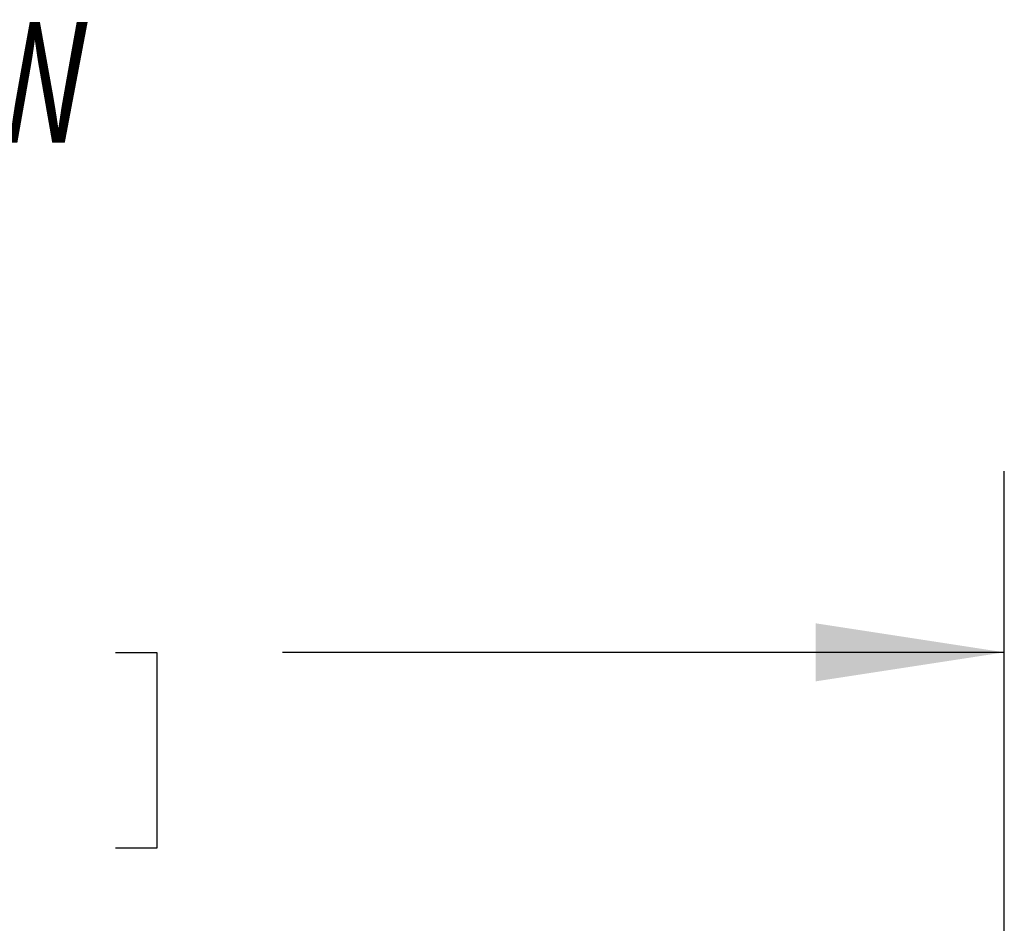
# Model space of a CAD drawing. Header units: inches. Extents: x 0.2 to 10.8, y 0.2 to 8.2.
# Tile 109 of 156: x 3.814 to 4.493, y 5.537 to 6.16. Entities that reach past the tile are written whole.
import ezdxf

# ---------------------------------------------------------------- set-up
doc = ezdxf.new("R2010")
doc.units = ezdxf.units.IN
doc.header["$MEASUREMENT"] = 0
doc.layers.add('DIMENSIONS', color=140, linetype='Continuous')
doc.layers.add('TEXT', color=140, linetype='Continuous')
doc.styles.add('SLDTEXTSTYLE0', font='TXT', dxfattribs={"width": 0.7})
doc.dimstyles.new('SLDDIMSTYLE0', dxfattribs={"dimtxt": 0.084961, "dimasz": 0.13, "dimexe": 0, "dimexo": 0.0625, "dimgap": 0.02124, "dimtad": 0, "dimtih": 1, "dimtoh": 1, "dimlfac": 20, "dimrnd": 1e-09, "dimzin": 12, "dimdsep": 46, "dimtxsty": 'SLDTEXTSTYLE0', "dimsah": 1, "dimcen": 0.09, "dimadec": 0, "dimazin": 3, "dimtfac": 1, "dimtofl": 0, "dimtmove": 0, "dimatfit": 3, "dimfxl": 0, "dimfrac": 2, "dimtolj": 1, "dimtzin": 12, "dimarcsym": 0})

# ---------------------------------------------------------------- blocks, each defined once
blk = doc.blocks.new('_D_1')
at = {"layer": 'DIMENSIONS'}
for p, q in [((2.98466, 5.00122), (2.98466, 5.84854)), ((4.49337, 5.00122), (4.49337, 5.84854)), ((2.98466, 5.72354), (3.44214, 5.72354)), ((3.55727, 5.72354), (3.52874, 5.72354)), ((3.52874, 5.72354), (3.52874, 5.58851)), ((3.88041, 5.72354), (3.90894, 5.72354)), ((3.90894, 5.72354), (3.90894, 5.58851)), ((4.49337, 5.72354), (3.99554, 5.72354)), ((3.52874, 5.58851), (3.55727, 5.58851)), ((3.90894, 5.58851), (3.88041, 5.58851))]:
    blk.add_line(p, q, dxfattribs=at)
for points in [[(2.98466, 5.72354), (3.11466, 5.70354), (3.11466, 5.74354)], [(4.49337, 5.72354), (4.36337, 5.74354), (4.36337, 5.70354)]]:
    blk.add_solid(points, dxfattribs=at)
at = {"layer": 'DIMENSIONS', "char_height": 0.083333, "attachment_point": 1, "style": 'SLDTEXTSTYLE0'}
for s, insert in [('30.17', (3.55727, 5.84998)), ('766.4', (3.55727, 5.69593))]:
    blk.add_mtext(s, dxfattribs=dict(at, insert=insert))

msp = doc.modelspace()

# ---------------------------------------------------------------- texts
at = {"layer": 'TEXT', "insert": (3.6708171, 6.1583441), "char_height": 0.08333333, "attachment_point": 2, "style": 'SLDTEXTSTYLE0'}
msp.add_mtext('TOP VIEW', dxfattribs=at)

# ---------------------------------------------------------------- dimensions: what is measured, and where the dimension line sits
at = {"layer": 'DIMENSIONS'}
dim = msp.add_linear_dim(base=(4.4933728, 5.7235414), p1=(2.9846562, 4.9512224), p2=(4.4933728, 4.9512224), dimstyle='SLDDIMSTYLE0', dxfattribs=at)
dim.commit()
dim.dimension.update_dxf_attribs({"geometry": '_D_1', "text_midpoint": (3.7188408, 5.7235414), "dimtype": 160})

doc.saveas('drawing.dxf')
